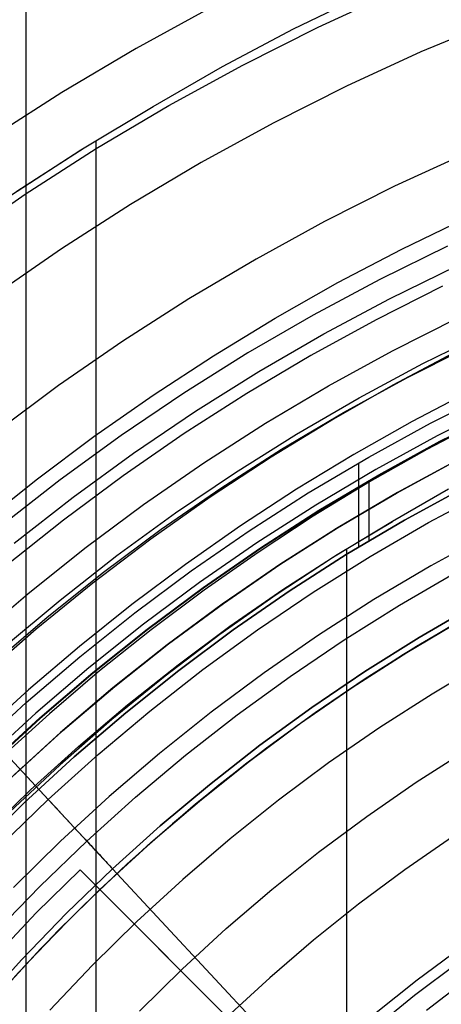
# Model space of a CAD drawing. Header units: millimetres. Extents: x 9001 to 10165, y -167 to 850.
# Tile 164 of 216: x 9558 to 9565, y 504 to 522. Entities that reach past the tile are written whole.
import ezdxf

# ---------------------------------------------------------------- set-up
doc = ezdxf.new("R2010")
doc.units = ezdxf.units.MM
for name, color, linetype in [('1', 7, 'Continuous'), ('COLOR EXT', 7, 'Continuous'), ('luz', 7, 'Continuous'), ('PLASTICO NEGRO', 7, 'Continuous')]:
    doc.layers.add(name, color=color, linetype=linetype)

msp = doc.modelspace()

# ---------------------------------------------------------------- linework, layer by layer
at = {"layer": '1', "color": 250, "true_color": 0x111111}
for p, q in [((9558.022, 523.979, 228.525), (9558.022, 441.714, 228.525)), ((9562.728, 521.466, 98.631), (9563.996, 522.081, 98.631)), ((9561.481, 520.807, 98.631), (9562.728, 521.466, 98.631)), ((9560.258, 520.106, 98.631), (9561.481, 520.807, 98.631)), ((9558.992, 519.346, 98.631), (9560.258, 520.106, 98.631)), ((9559.051, 519.382, 98.631), (9560.258, 520.106, 98.631)), ((9557.867, 518.619, 98.631), (9559.051, 519.382, 98.631)), ((9559.256, 519.5, 98.631), (9559.256, 498.524, 98.631)), ((9557.752, 518.542, 98.631), (9558.992, 519.346, 98.631)), ((9564.629, 517.601, 223.919), (9565.769, 518.152, 223.919)), ((9563.507, 517.013, 223.919), (9564.629, 517.601, 223.919)), ((9562.404, 516.39, 223.919), (9563.507, 517.013, 223.919)), ((9561.321, 515.731, 223.919), (9562.404, 516.39, 223.919)), ((9564.466, 515.816, 223.735), (9565.615, 516.394, 223.735)), ((9560.26, 515.039, 223.919), (9561.321, 515.731, 223.919)), ((9563.339, 515.199, 223.735), (9564.466, 515.816, 223.735)), ((9565.533, 515.777, 223.759), (9564.47, 515.215, 223.759)), ((9564.47, 515.215, 223.759), (9563.427, 514.617, 223.759)), ((9559.221, 514.312, 223.919), (9560.26, 515.039, 223.919)), ((9562.233, 514.544, 223.735), (9563.339, 515.199, 223.735)), ((9565.851, 515.122, 224.502), (9564.809, 514.576, 224.502)), ((9565.133, 514.545, 227.75), (9566.237, 515.101, 227.75)), ((9565.3, 514.228, 225.2), (9566.393, 514.778, 225.2)), ((9566.399, 514.765, 224.343), (9565.306, 514.215, 224.343)), ((9561.15, 513.85, 223.735), (9562.233, 514.544, 223.735)), ((9563.427, 514.617, 223.759), (9562.334, 513.952, 223.759)), ((9564.809, 514.576, 224.502), (9563.785, 513.997, 224.502)), ((9564.049, 513.952, 227.75), (9565.133, 514.545, 227.75)), ((9566.098, 514.621, 223.485), (9565.072, 514.084, 223.485)), ((9558.205, 513.553, 223.919), (9559.221, 514.312, 223.919)), ((9564.226, 513.641, 225.2), (9565.3, 514.228, 225.2)), ((9565.306, 514.215, 224.343), (9564.234, 513.628, 224.343)), ((9563.785, 513.997, 224.502), (9562.78, 513.386, 224.502)), ((9565.072, 514.084, 223.485), (9564.064, 513.514, 223.485)), ((9560.093, 513.12, 223.735), (9561.15, 513.85, 223.735)), ((9562.334, 513.952, 223.759), (9561.263, 513.25, 223.759)), ((9562.986, 513.322, 227.75), (9564.049, 513.952, 227.75)), ((9563.87, 513.85, 227.75), (9563.87, 512.371, 227.75)), ((9557.214, 512.763, 223.919), (9558.205, 513.553, 223.919)), ((9564.064, 513.514, 223.485), (9563.074, 512.912, 223.485)), ((9563.174, 513.017, 225.2), (9564.226, 513.641, 225.2)), ((9564.234, 513.628, 224.343), (9563.182, 513.005, 224.343)), ((9564.049, 513.539, 225.2), (9564.049, 512.479, 225.2)), ((9562.78, 513.386, 224.502), (9561.794, 512.742, 224.502)), ((9561.945, 512.656, 227.75), (9562.986, 513.322, 227.75)), ((9565.447, 513.387, 222.7), (9564.463, 512.823, 222.7)), ((9565.725, 513.418, 225.2), (9564.679, 512.846, 225.2)), ((9565.725, 513.418, 227.75), (9564.679, 512.846, 227.75)), ((9564.679, 512.846, 226.475), (9565.725, 513.418, 226.475)), ((9561.263, 513.25, 223.759), (9560.218, 512.512, 223.759)), ((9559.061, 512.354, 223.735), (9560.093, 513.12, 223.735)), ((9562.144, 512.357, 225.2), (9563.174, 513.017, 225.2)), ((9563.182, 513.005, 224.343), (9562.152, 512.345, 224.343)), ((9563.074, 512.912, 223.485), (9562.104, 512.279, 223.485)), ((9564.463, 512.823, 222.7), (9563.432, 512.195, 222.7)), ((9563.492, 512.24, 222.7), (9564.463, 512.823, 222.7)), ((9564.679, 512.846, 225.2), (9563.654, 512.239, 225.2)), ((9564.679, 512.846, 227.75), (9563.654, 512.239, 227.75)), ((9563.654, 512.239, 226.475), (9564.679, 512.846, 226.475)), ((9561.794, 512.742, 224.502), (9560.829, 512.068, 224.502)), ((9560.928, 511.954, 227.75), (9561.945, 512.656, 227.75)), ((9560.218, 512.512, 223.759), (9559.198, 511.739, 223.759)), ((9558.056, 511.553, 223.735), (9559.061, 512.354, 223.735)), ((9561.137, 511.662, 225.2), (9562.144, 512.357, 225.2)), ((9562.152, 512.345, 224.343), (9561.145, 511.65, 224.343)), ((9562.104, 512.279, 223.485), (9561.154, 511.615, 223.485)), ((9563.657, 512.335, 222.7), (9563.657, 492.973, 222.7)), ((9563.432, 512.195, 222.7), (9562.422, 511.533, 222.7)), ((9562.54, 511.627, 222.7), (9563.492, 512.24, 222.7)), ((9563.654, 512.239, 225.2), (9562.65, 511.596, 225.2)), ((9563.654, 512.239, 227.75), (9562.65, 511.596, 227.75)), ((9562.65, 511.596, 226.475), (9563.654, 512.239, 226.475)), ((9560.829, 512.068, 224.502), (9559.886, 511.363, 224.502)), ((9559.936, 511.217, 227.75), (9560.928, 511.954, 227.75)), ((9559.198, 511.739, 223.759), (9558.205, 510.931, 223.759)), ((9560.154, 510.933, 225.2), (9561.137, 511.662, 225.2)), ((9561.145, 511.65, 224.343), (9560.163, 510.921, 224.343)), ((9561.154, 511.615, 223.485), (9560.226, 510.921, 223.485)), ((9561.608, 510.982, 222.7), (9562.54, 511.627, 222.7)), ((9562.65, 511.596, 225.2), (9561.669, 510.919, 225.2)), ((9562.65, 511.596, 227.75), (9561.669, 510.919, 227.75)), ((9561.669, 510.919, 226.475), (9562.65, 511.596, 226.475)), ((9557.079, 510.717, 223.735), (9558.056, 511.553, 223.735)), ((9562.422, 511.533, 222.7), (9561.435, 510.836, 222.7)), ((9559.886, 511.363, 224.502), (9558.966, 510.629, 224.502)), ((9558.97, 510.446, 227.75), (9559.936, 511.217, 227.75)), ((9558.205, 510.931, 223.759), (9557.241, 510.09, 223.759)), ((9559.198, 510.17, 225.2), (9560.154, 510.933, 225.2)), ((9560.163, 510.921, 224.343), (9559.207, 510.159, 224.343)), ((9560.226, 510.921, 223.485), (9559.319, 510.198, 223.485)), ((9560.699, 510.307, 222.7), (9561.608, 510.982, 222.7)), ((9561.669, 510.919, 225.2), (9560.712, 510.208, 225.2)), ((9561.669, 510.919, 227.75), (9560.712, 510.208, 227.75)), ((9560.712, 510.208, 226.475), (9561.669, 510.919, 226.475)), ((9561.435, 510.836, 222.7), (9560.473, 510.106, 222.7)), ((9558.966, 510.629, 224.502), (9558.069, 509.866, 224.502)), ((9558.03, 509.643, 227.75), (9558.97, 510.446, 227.75)), ((9559.319, 510.198, 223.485), (9558.437, 509.447, 223.485)), ((9560.712, 510.208, 225.2), (9559.78, 509.465, 225.2)), ((9560.712, 510.208, 227.75), (9559.78, 509.465, 227.75)), ((9559.78, 509.465, 226.475), (9560.712, 510.208, 226.475)), ((9559.811, 509.603, 222.7), (9560.699, 510.307, 222.7)), ((9558.268, 509.375, 225.2), (9559.198, 510.17, 225.2)), ((9559.207, 510.159, 224.343), (9558.278, 509.364, 224.343)), ((9560.473, 510.106, 222.7), (9559.537, 509.344, 222.7)), ((9558.069, 509.866, 224.502), (9557.197, 509.075, 224.502)), ((9557.12, 508.807, 227.75), (9558.03, 509.643, 227.75)), ((9558.948, 508.87, 222.7), (9559.811, 509.603, 222.7)), ((9557.367, 508.548, 225.2), (9558.268, 509.375, 225.2)), ((9558.278, 509.364, 224.343), (9557.376, 508.537, 224.343)), ((9558.437, 509.447, 223.485), (9557.578, 508.669, 223.485)), ((9559.537, 509.344, 222.7), (9558.626, 508.551, 222.7)), ((9559.78, 509.465, 225.2), (9558.874, 508.69, 225.2)), ((9559.78, 509.465, 227.75), (9558.874, 508.69, 227.75)), ((9558.874, 508.69, 226.475), (9559.78, 509.465, 226.475)), ((9558.108, 508.11, 222.7), (9558.948, 508.87, 222.7)), ((9558.874, 508.69, 225.2), (9557.996, 507.884, 225.2)), ((9558.874, 508.69, 227.75), (9557.996, 507.884, 227.75)), ((9557.996, 507.884, 226.475), (9558.874, 508.69, 226.475)), ((9558.626, 508.551, 222.7), (9557.744, 507.726, 222.7)), ((9557.295, 507.322, 222.7), (9558.108, 508.11, 222.7)), ((9557.996, 507.884, 225.2), (9557.146, 507.049, 225.2)), ((9557.996, 507.884, 227.75), (9557.146, 507.049, 227.75)), ((9557.146, 507.049, 226.475), (9557.996, 507.884, 226.475)), ((9565.62, 505.075, 98.631), (9564.854, 504.498, 98.631)), ((9565.812, 504.811, 45.792), (9565.061, 504.235, 45.792)), ((9564.854, 504.498, 98.631), (9564.109, 503.895, 98.631))]:
    msp.add_line(p, q, dxfattribs=at)
at = {"layer": 'COLOR EXT', "color": 30, "true_color": 0xff8d00}
for p, q in [((9565.573, 513.882, 25.412), (9564.517, 513.307, 25.412)), ((9564.535, 513.317, 29.562), (9565.59, 513.891, 29.562)), ((9565.623, 513.908, 21.262), (9564.556, 513.329, 21.262)), ((9564.517, 513.307, 25.412), (9563.481, 512.696, 25.412)), ((9563.5, 512.708, 29.562), (9564.535, 513.317, 29.562)), ((9564.556, 513.329, 21.262), (9563.51, 512.714, 21.262)), ((9563.481, 512.696, 25.412), (9562.466, 512.05, 25.412)), ((9563.51, 512.714, 21.262), (9562.485, 512.063, 21.262)), ((9562.486, 512.063, 29.562), (9563.5, 512.708, 29.562)), ((9562.466, 512.05, 25.412), (9561.475, 511.37, 25.412)), ((9562.485, 512.063, 21.262), (9561.484, 511.376, 21.262)), ((9561.495, 511.384, 29.562), (9562.486, 512.063, 29.562)), ((9561.484, 511.376, 21.262), (9560.507, 510.656, 21.262)), ((9561.475, 511.37, 25.412), (9560.507, 510.656, 25.412)), ((9560.528, 510.672, 29.562), (9561.495, 511.384, 29.562)), ((9565.629, 511.064, 19.162), (9564.661, 510.487, 19.162)), ((9564.719, 510.523, 29.562), (9565.684, 511.095, 29.562)), ((9565.8, 511.161, 24.362), (9564.885, 510.625, 24.362)), ((9560.507, 510.656, 21.262), (9559.555, 509.902, 21.262)), ((9560.507, 510.656, 25.412), (9559.564, 509.909, 25.412)), ((9559.586, 509.926, 29.562), (9560.528, 510.672, 29.562)), ((9564.885, 510.625, 24.362), (9563.988, 510.059, 24.362)), ((9564.661, 510.487, 19.162), (9563.714, 509.878, 19.162)), ((9563.775, 509.918, 29.562), (9564.719, 510.523, 29.562)), ((9563.988, 510.059, 24.362), (9563.11, 509.464, 24.362)), ((9559.555, 509.902, 21.262), (9558.631, 509.115, 21.262)), ((9559.564, 509.909, 25.412), (9558.648, 509.13, 25.412)), ((9558.67, 509.149, 29.562), (9559.586, 509.926, 29.562)), ((9563.714, 509.878, 19.162), (9562.789, 509.236, 19.162)), ((9562.852, 509.281, 29.562), (9563.775, 509.918, 29.562)), ((9563.11, 509.464, 24.362), (9562.252, 508.841, 24.362)), ((9562.789, 509.236, 19.162), (9561.886, 508.563, 19.162)), ((9561.951, 508.613, 29.562), (9562.852, 509.281, 29.562)), ((9558.631, 509.115, 21.262), (9557.734, 508.297, 21.262)), ((9558.648, 509.13, 25.412), (9557.759, 508.32, 25.412)), ((9557.781, 508.341, 29.562), (9558.67, 509.149, 29.562)), ((9562.252, 508.841, 24.362), (9561.414, 508.19, 24.362)), ((9561.886, 508.563, 19.162), (9561.007, 507.858, 19.162)), ((9561.074, 507.913, 29.562), (9561.951, 508.613, 29.562)), ((9561.414, 508.19, 24.362), (9560.598, 507.513, 24.362)), ((9561.007, 507.858, 19.162), (9560.154, 507.124, 19.162)), ((9560.221, 507.184, 29.562), (9561.074, 507.913, 29.562)), ((9560.598, 507.513, 24.362), (9559.805, 506.809, 24.362)), ((9560.154, 507.124, 19.162), (9559.326, 506.36, 19.162)), ((9559.394, 506.426, 29.562), (9560.221, 507.184, 29.562)), ((9559.805, 506.809, 24.362), (9559.035, 506.079, 24.362)), ((9558.207, 505.949, 16.262), (9558.977, 506.709, 16.262)), ((9558.977, 506.709, 19.162), (9558.207, 505.949, 19.162)), ((9558.207, 505.949, 17.712), (9558.977, 506.709, 17.712)), ((9564.631, 501.055, 16.262), (9558.977, 506.709, 16.262)), ((9558.977, 506.709, 16.262), (9558.977, 506.709, 19.162)), ((9559.326, 506.36, 19.162), (9558.977, 506.709, 19.162)), ((9564.631, 501.055, 18.012), (9558.977, 506.709, 18.012)), ((9558.594, 505.64, 29.562), (9559.394, 506.426, 29.562)), ((9559.326, 506.36, 19.762), (9558.686, 505.732, 19.762)), ((9559.326, 506.36, 19.162), (9559.326, 506.36, 19.762)), ((9559.326, 506.36, 19.762), (9564.631, 501.055, 19.762)), ((9559.035, 506.079, 24.362), (9558.289, 505.325, 24.362)), ((9557.462, 505.164, 16.262), (9558.207, 505.949, 16.262)), ((9558.207, 505.949, 19.162), (9557.462, 505.164, 19.162)), ((9557.462, 505.164, 17.712), (9558.207, 505.949, 17.712)), ((9558.686, 505.732, 19.762), (9558.064, 505.087, 19.762)), ((9557.822, 504.826, 29.562), (9558.594, 505.64, 29.562)), ((9558.289, 505.325, 24.362), (9557.569, 504.547, 24.362)), ((9558.064, 505.087, 19.762), (9557.459, 504.425, 19.762))]:
    msp.add_line(p, q, dxfattribs=at)
at = {"layer": 'luz', "color": 7, "true_color": 0xffffff}
for p, q in [((9563.157, 521.498, -23.873), (9564.502, 522.117, -23.873)), ((9561.298, 521.853, -23.565), (9559.964, 521.123, -23.565)), ((9566.295, 521.619, -24.18), (9564.966, 521.062, -24.18)), ((9561.834, 520.832, -23.873), (9563.157, 521.498, -23.873)), ((9559.964, 521.123, -23.565), (9558.655, 520.348, -23.565)), ((9564.966, 521.062, -24.18), (9563.657, 520.459, -24.18)), ((9560.534, 520.121, -23.873), (9561.834, 520.832, -23.873)), ((9563.657, 520.459, -24.18), (9562.369, 519.811, -24.18)), ((9558.655, 520.348, -23.565), (9557.375, 519.528, -23.565)), ((9559.26, 519.366, -23.873), (9560.534, 520.121, -23.873)), ((9562.369, 519.811, -24.18), (9561.105, 519.12, -24.18)), ((9558.013, 518.568, -23.873), (9559.26, 519.366, -23.873)), ((9565.75, 519.279, -23.117), (9564.502, 518.705, -23.117)), ((9561.105, 519.12, -24.18), (9559.865, 518.385, -24.18)), ((9564.502, 518.705, -23.117), (9563.274, 518.087, -23.117)), ((9556.794, 517.726, -23.873), (9558.013, 518.568, -23.873)), ((9559.865, 518.385, -24.18), (9558.652, 517.608, -24.18)), ((9563.274, 518.087, -23.117), (9562.069, 517.428, -23.117)), ((9558.652, 517.608, -24.18), (9557.466, 516.789, -24.18)), ((9562.069, 517.428, -23.117), (9560.887, 516.727, -23.117)), ((9565.346, 516.95, -22.054), (9564.179, 516.363, -22.054)), ((9560.887, 516.727, -23.117), (9559.73, 515.986, -23.117)), ((9564.179, 516.363, -22.054), (9563.033, 515.736, -22.054)), ((9559.73, 515.986, -23.117), (9558.599, 515.206, -23.117)), ((9564.715, 515.342, -22.362), (9565.847, 515.912, -22.362)), ((9563.033, 515.736, -22.054), (9561.909, 515.07, -22.054)), ((9558.599, 515.206, -23.117), (9557.496, 514.387, -23.117)), ((9563.603, 514.734, -22.362), (9564.715, 515.342, -22.362)), ((9561.909, 515.07, -22.054), (9560.808, 514.365, -22.054)), ((9566.347, 514.873, -22.669), (9565.251, 514.322, -22.669)), ((9562.514, 514.088, -22.362), (9563.603, 514.734, -22.362)), ((9560.808, 514.365, -22.054), (9559.733, 513.623, -22.054)), ((9565.251, 514.322, -22.669), (9564.174, 513.733, -22.669)), ((9561.447, 513.405, -22.362), (9562.514, 514.088, -22.362)), ((9564.174, 513.733, -22.669), (9563.119, 513.107, -22.669)), ((9559.733, 513.623, -22.054), (9558.684, 512.844, -22.054)), ((9560.404, 512.685, -22.362), (9561.447, 513.405, -22.362)), ((9563.119, 513.107, -22.669), (9562.085, 512.445, -22.669)), ((9558.684, 512.844, -22.054), (9557.662, 512.029, -22.054)), ((9559.387, 511.93, -22.362), (9560.404, 512.685, -22.362)), ((9562.085, 512.445, -22.669), (9561.075, 511.748, -22.669)), ((9566.156, 512.597, -21.606), (9565.138, 512.041, -21.606)), ((9558.396, 511.14, -22.362), (9559.387, 511.93, -22.362)), ((9565.138, 512.041, -21.606), (9564.14, 511.449, -21.606)), ((9561.075, 511.748, -22.669), (9560.09, 511.016, -22.669)), ((9564.14, 511.449, -21.606), (9563.163, 510.824, -21.606)), ((9557.434, 510.317, -22.362), (9558.396, 511.14, -22.362)), ((9560.09, 511.016, -22.669), (9559.131, 510.251, -22.669)), ((9563.163, 510.824, -21.606), (9562.209, 510.165, -21.606)), ((9559.131, 510.251, -22.669), (9558.198, 509.454, -22.669)), ((9566.102, 510.349, -20.543), (9565.162, 509.792, -20.543)), ((9562.209, 510.165, -21.606), (9561.278, 509.473, -21.606)), ((9565.162, 509.792, -20.543), (9564.242, 509.202, -20.543)), ((9558.198, 509.454, -22.669), (9557.294, 508.624, -22.669)), ((9561.278, 509.473, -21.606), (9560.371, 508.75, -21.606)), ((9564.242, 509.202, -20.543), (9563.342, 508.582, -20.543)), ((9564.88, 508.243, -20.851), (9565.767, 508.81, -20.851)), ((9560.371, 508.75, -21.606), (9559.489, 507.996, -21.606)), ((9563.342, 508.582, -20.543), (9562.465, 507.93, -20.543)), ((9564.014, 507.644, -20.851), (9564.88, 508.243, -20.851)), ((9559.489, 507.996, -21.606), (9558.635, 507.212, -21.606)), ((9562.465, 507.93, -20.543), (9561.611, 507.249, -20.543)), ((9563.168, 507.017, -20.851), (9564.014, 507.644, -20.851)), ((9565.519, 507.283, -21.158), (9564.685, 506.707, -21.158)), ((9558.635, 507.212, -21.606), (9557.807, 506.399, -21.606)), ((9561.611, 507.249, -20.543), (9560.78, 506.539, -20.543)), ((9562.345, 506.36, -20.851), (9563.168, 507.017, -20.851)), ((9564.685, 506.707, -21.158), (9563.871, 506.103, -21.158)), ((9560.78, 506.539, -20.543), (9559.975, 505.8, -20.543)), ((9561.545, 505.676, -20.851), (9562.345, 506.36, -20.851)), ((9563.871, 506.103, -21.158), (9563.079, 505.471, -21.158)), ((9559.975, 505.8, -20.543), (9559.196, 505.034, -20.543)), ((9560.769, 504.964, -20.851), (9561.545, 505.676, -20.851)), ((9563.079, 505.471, -21.158), (9562.31, 504.813, -21.158)), ((9565.664, 505.339, -20.433), (9564.898, 504.77, -20.433)), ((9559.196, 505.034, -20.543), (9558.444, 504.242, -20.543)), ((9560.018, 504.226, -20.851), (9560.769, 504.964, -20.851)), ((9562.31, 504.813, -21.158), (9561.563, 504.128, -21.158)), ((9564.898, 504.77, -20.433), (9564.151, 504.174, -20.433))]:
    msp.add_line(p, q, dxfattribs=at)
at = {"layer": 'PLASTICO NEGRO', "color": 254, "true_color": 0xcad1ee}
for p, q in [((9565.435, 517.654, 35.062), (9564.243, 517.07, 35.062)), ((9564.416, 516.731, 33.562), (9565.596, 517.31, 33.562)), ((9564.243, 517.07, 35.062), (9563.072, 516.444, 35.062)), ((9563.257, 516.112, 33.562), (9564.416, 516.731, 33.562)), ((9563.072, 516.444, 35.062), (9561.924, 515.779, 35.062)), ((9562.12, 515.453, 33.562), (9563.257, 516.112, 33.562)), ((9565, 515.591, 34.431), (9566.14, 516.151, 34.431)), ((9561.924, 515.779, 35.062), (9560.799, 515.074, 35.062)), ((9563.88, 514.993, 34.431), (9565, 515.591, 34.431)), ((9561.006, 514.755, 33.562), (9562.12, 515.453, 33.562)), ((9560.799, 515.074, 35.062), (9559.699, 514.331, 35.062)), ((9562.781, 514.356, 34.431), (9563.88, 514.993, 34.431)), ((9559.917, 514.02, 33.562), (9561.006, 514.755, 33.562)), ((9561.705, 513.682, 34.431), (9562.781, 514.356, 34.431)), ((9559.699, 514.331, 35.062), (9558.625, 513.551, 35.062)), ((9558.854, 513.247, 33.562), (9559.917, 514.02, 33.562)), ((9560.652, 512.971, 34.431), (9561.705, 513.682, 34.431)), ((9558.625, 513.551, 35.062), (9557.579, 512.733, 35.062)), ((9565.1, 512.801, 30.194), (9566.144, 513.358, 30.194)), ((9557.819, 512.438, 33.562), (9558.854, 513.247, 33.562)), ((9559.625, 512.224, 34.431), (9560.652, 512.971, 34.431)), ((9564.076, 512.207, 30.194), (9565.1, 512.801, 30.194)), ((9558.624, 511.442, 34.431), (9559.625, 512.224, 34.431)), ((9563.073, 511.579, 30.194), (9564.076, 512.207, 30.194)), ((9564.59, 511.354, 31.315), (9565.585, 511.93, 31.315)), ((9562.093, 510.917, 30.194), (9563.073, 511.579, 30.194)), ((9557.651, 510.626, 34.431), (9558.624, 511.442, 34.431)), ((9563.617, 510.744, 31.315), (9564.59, 511.354, 31.315)), ((9565.908, 511.349, 29.562), (9564.933, 510.785, 29.562)), ((9564.933, 510.785, 31.062), (9565.908, 511.349, 31.062)), ((9564.933, 510.785, 29.562), (9565.908, 511.349, 29.562)), ((9561.135, 510.221, 30.194), (9562.093, 510.917, 30.194)), ((9555.834, 510.715, 33.562), (9558.416, 507.941, 30.194)), ((9562.665, 510.101, 31.315), (9563.617, 510.744, 31.315)), ((9564.933, 510.785, 29.562), (9563.979, 510.187, 29.562)), ((9563.979, 510.187, 31.062), (9564.933, 510.785, 31.062)), ((9563.979, 510.187, 29.562), (9564.933, 510.785, 29.562)), ((9560.203, 509.492, 30.194), (9561.135, 510.221, 30.194)), ((9561.735, 509.425, 31.315), (9562.665, 510.101, 31.315)), ((9563.979, 510.187, 29.562), (9563.046, 509.557, 29.562)), ((9563.046, 509.557, 31.062), (9563.979, 510.187, 31.062)), ((9563.046, 509.557, 29.562), (9563.979, 510.187, 29.562)), ((9559.095, 507.211, 31.315), (9556.707, 509.777, 34.431)), ((9563.046, 509.557, 29.562), (9562.135, 508.894, 29.562)), ((9562.135, 508.894, 31.062), (9563.046, 509.557, 31.062)), ((9562.135, 508.894, 29.562), (9563.046, 509.557, 29.562)), ((9559.296, 508.732, 30.194), (9560.203, 509.492, 30.194)), ((9560.83, 508.718, 31.315), (9561.735, 509.425, 31.315)), ((9562.135, 508.894, 29.562), (9561.248, 508.201, 29.562)), ((9561.248, 508.201, 31.062), (9562.135, 508.894, 31.062)), ((9561.248, 508.201, 29.562), (9562.135, 508.894, 29.562)), ((9558.416, 507.941, 30.194), (9559.296, 508.732, 30.194)), ((9559.949, 507.979, 31.315), (9560.83, 508.718, 31.315)), ((9561.248, 508.201, 29.562), (9560.385, 507.478, 29.562)), ((9560.385, 507.478, 31.062), (9561.248, 508.201, 31.062)), ((9560.385, 507.478, 29.562), (9561.248, 508.201, 29.562)), ((9559.095, 507.211, 31.315), (9559.949, 507.979, 31.315)), ((9558.416, 507.941, 30.194), (9557.564, 507.12, 30.194)), ((9558.416, 507.941, 30.194), (9558.461, 507.893, 30.137)), ((9558.461, 507.893, 30.137), (9558.507, 507.843, 30.083)), ((9558.507, 507.843, 30.083), (9558.554, 507.793, 30.032)), ((9558.554, 507.793, 30.032), (9558.602, 507.74, 29.982)), ((9558.602, 507.74, 29.982), (9558.652, 507.687, 29.936)), ((9558.652, 507.687, 29.936), (9558.703, 507.633, 29.891)), ((9558.703, 507.633, 29.891), (9558.754, 507.577, 29.85)), ((9558.754, 507.577, 29.85), (9558.807, 507.521, 29.811)), ((9558.807, 507.521, 29.811), (9558.86, 507.463, 29.775)), ((9558.86, 507.463, 29.775), (9558.915, 507.405, 29.741)), ((9560.385, 507.478, 29.562), (9559.547, 506.725, 29.562)), ((9559.547, 506.725, 31.062), (9560.385, 507.478, 31.062)), ((9559.547, 506.725, 29.562), (9560.385, 507.478, 29.562)), ((9558.915, 507.405, 29.741), (9558.97, 507.346, 29.71)), ((9558.97, 507.346, 29.71), (9559.026, 507.286, 29.682)), ((9559.026, 507.286, 29.682), (9559.082, 507.225, 29.657)), ((9558.267, 506.414, 31.315), (9559.095, 507.211, 31.315)), ((9559.082, 507.225, 29.657), (9559.139, 507.164, 29.635)), ((9559.095, 507.211, 31.315), (9559.113, 507.192, 31.292)), ((9559.113, 507.192, 31.292), (9559.131, 507.172, 31.271)), ((9559.131, 507.172, 31.271), (9559.15, 507.152, 31.25)), ((9559.139, 507.164, 29.635), (9559.196, 507.102, 29.616)), ((9559.15, 507.152, 31.25), (9559.169, 507.131, 31.23)), ((9559.169, 507.131, 31.23), (9559.189, 507.11, 31.211)), ((9559.189, 507.11, 31.211), (9559.209, 507.088, 31.194)), ((9559.196, 507.102, 29.616), (9559.254, 507.04, 29.599)), ((9559.209, 507.088, 31.194), (9559.23, 507.066, 31.177)), ((9559.23, 507.066, 31.177), (9559.251, 507.043, 31.162)), ((9559.251, 507.043, 31.162), (9559.273, 507.02, 31.147)), ((9559.254, 507.04, 29.599), (9559.312, 506.977, 29.586)), ((9559.273, 507.02, 31.147), (9559.294, 506.997, 31.134)), ((9559.294, 506.997, 31.134), (9559.316, 506.973, 31.121)), ((9559.312, 506.977, 29.586), (9559.371, 506.915, 29.576)), ((9559.316, 506.973, 31.121), (9559.339, 506.949, 31.11)), ((9559.339, 506.949, 31.11), (9559.361, 506.925, 31.1)), ((9559.361, 506.925, 31.1), (9559.384, 506.901, 31.091)), ((9559.371, 506.915, 29.576), (9559.43, 506.851, 29.568)), ((9559.384, 506.901, 31.091), (9559.407, 506.876, 31.084)), ((9559.407, 506.876, 31.084), (9559.43, 506.851, 31.077)), ((9559.43, 506.851, 31.077), (9559.453, 506.826, 31.072)), ((9559.43, 506.851, 29.568), (9559.488, 506.788, 29.564)), ((9559.453, 506.826, 31.072), (9559.477, 506.801, 31.067)), ((9559.477, 506.801, 31.067), (9559.5, 506.776, 31.065)), ((9559.488, 506.788, 29.564), (9559.547, 506.725, 29.562)), ((9559.5, 506.776, 31.065), (9559.524, 506.75, 31.063)), ((9559.524, 506.75, 31.063), (9559.547, 506.725, 31.062)), ((9559.547, 506.725, 31.062), (9558.736, 505.944, 31.062)), ((9558.736, 505.944, 29.562), (9559.547, 506.725, 29.562)), ((9559.547, 506.725, 29.562), (9565.249, 500.598, 29.562)), ((9559.547, 506.725, 31.062), (9565.249, 500.598, 31.062)), ((9557.468, 505.589, 31.315), (9558.267, 506.414, 31.315)), ((9558.736, 505.944, 31.062), (9557.953, 505.135, 31.062)), ((9557.953, 505.135, 29.562), (9558.736, 505.944, 29.562)), ((9557.953, 505.135, 31.062), (9557.198, 504.299, 31.062)), ((9557.198, 504.299, 29.562), (9557.953, 505.135, 29.562))]:
    msp.add_line(p, q, dxfattribs=at)

doc.saveas('drawing.dxf')
